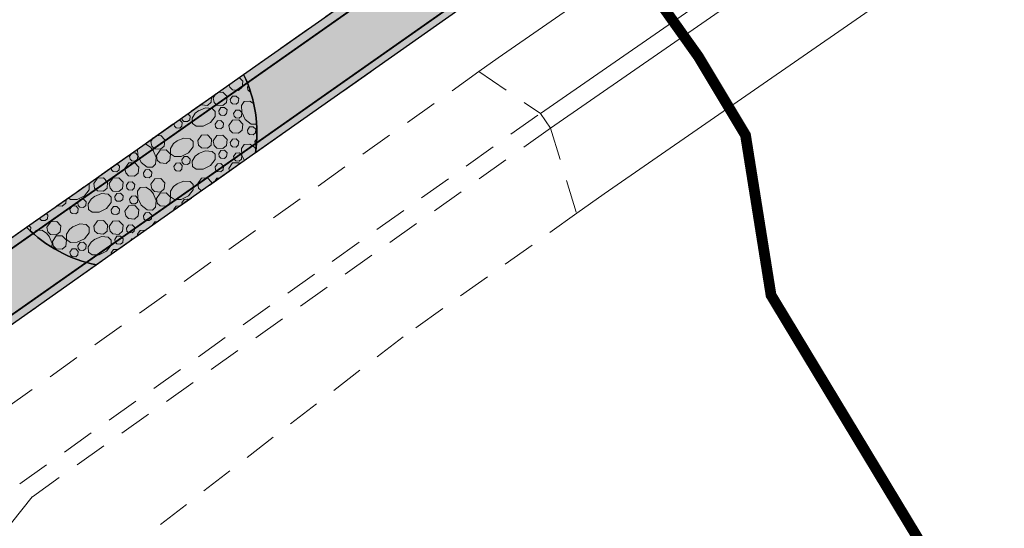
# Model space of a CAD drawing. Header units: metres. Extents: x 148316 to 148653, y 486436 to 486744.
# Tile 15 of 87: x 148425 to 148480, y 486558 to 486586. Entities that reach past the tile are written whole.
import ezdxf

# ---------------------------------------------------------------- set-up
doc = ezdxf.new("R2010")
doc.units = ezdxf.units.M
doc.header["$MEASUREMENT"] = 0
doc.linetypes.add('3-3 (0.10)', pattern=[6, -3, 3])
doc.linetypes.add('DGN Style 2', pattern=[3.0576, 1.83456, -1.22304])
for name, color, linetype, lineweight in [('BWR-nieuw-belijning-3-3 streep dik 100', 51, '3-3 (0.10)', 0), ('BWR-nieuw-raster-asfaltweg 60%', 253, 'Continuous', 30), ('BWR-nieuw-raster-betongranulaat 20%', 254, 'Continuous', 30), ('BWR-verw-situatie', 214, 'DGN Style 2', 13), ('N-WE-VW-MARKERING_LANGS_STREEP_DOORGETROKKEN_010-G', 7, 'Continuous', 13), ('TOP-L-topo objecten vlak', 7, 'Continuous', 0), ('WVB-alg-werkgrens', 6, 'Continuous', 53), ('WVB-pen-dik 013', 1, 'Continuous', 0)]:
    doc.layers.add(name, color=color, linetype=linetype, lineweight=lineweight)

msp = doc.modelspace()

# ---------------------------------------------------------------- hatches: boundary and pattern name
at = {"layer": 'BWR-nieuw-raster-asfaltweg 60%'}
for points in [[(148438.302, 486579.037, 0.150819), (148437.641, 486583.411), (148453.446, 486594.525), (148456.494, 486596.656), (148458.755, 486593.423), (148457.567, 486592.589), (148453.299, 486589.593)], [(148425.534, 486574.897, 0.151059), (148429.434, 486572.794), (148428.229, 486571.946), (148420.725, 486566.663), (148417.076, 486564.021), (148414.815, 486567.143), (148418.657, 486570.064), (148423.83, 486573.699)]]:
    msp.add_hatch(color=256, dxfattribs=at).paths.add_polyline_path(points)
at = {"layer": 'BWR-nieuw-raster-betongranulaat 20%', "extrusion": (0, 0, -1)}
msp.add_hatch(color=256, dxfattribs=at).paths.add_polyline_path([(-148437.641, 486583.411, 0.150819), (-148438.302, 486579.037), (-148429.434, 486572.794, 0.151059), (-148425.534, 486574.897), (-148428.292, 486576.837)])

# ---------------------------------------------------------------- linework, layer by layer
at = {"layer": 'BWR-nieuw-belijning-3-3 streep dik 100', "color": 7, "const_width": 0.1, "flags": 128}
msp.add_lwpolyline([(148458.529, 486593.745), (148418.323, 486565.527)], dxfattribs=at)
at = {"layer": 'BWR-nieuw-raster-asfaltweg 60%', "flags": 128}
for points in [[(148438.302, 486579.037, 0.150819), (148437.641, 486583.411), (148453.446, 486594.525), (148456.494, 486596.656), (148458.755, 486593.423), (148457.567, 486592.589), (148453.299, 486589.593)], [(148425.534, 486574.897, 0.151059), (148429.434, 486572.794), (148428.229, 486571.946), (148420.725, 486566.663), (148417.076, 486564.021), (148414.815, 486567.143), (148418.657, 486570.064), (148423.83, 486573.699)]]:
    msp.add_lwpolyline(points, format="xyb", close=True, dxfattribs=at)
at = {"layer": 'BWR-nieuw-raster-betongranulaat 20%', "flags": 128}
msp.add_lwpolyline([(148437.641, 486583.411, -0.150819), (148438.302, 486579.037), (148429.434, 486572.794, -0.151059), (148425.534, 486574.897), (148428.292, 486576.837)], format="xyb", close=True, dxfattribs=at)
at = {"layer": 'BWR-verw-situatie', "linetype": 'DGN Style 2'}
for p, q in [((148450.763, 486583.567), (148419.559, 486561.383)), ((148450.763, 486583.567), (148454.197, 486581.239)), ((148425.146, 486560.587), (148454.197, 486581.239)), ((148454.197, 486581.239), (148454.766, 486580.417)), ((148454.766, 486580.417), (148425.841, 486559.853)), ((148454.766, 486580.417), (148456.226, 486575.67)), ((148456.226, 486575.67), (148446.546, 486568.788)), ((148446.546, 486568.788), (148429.856, 486555.894)), ((148425.841, 486559.853), (148423.811, 486557.307))]:
    msp.add_line(p, q, dxfattribs=at)
at = {"layer": 'BWR-verw-situatie', "flags": 128}
for points in [[(148414.815, 486567.143), (148418.657, 486570.064), (148423.83, 486573.699), (148428.292, 486576.837), (148453.446, 486594.525), (148457.314, 486597.229)], [(148428.229, 486571.946), (148453.299, 486589.593), (148457.567, 486592.589), (148459.573, 486593.997)], [(148417.076, 486564.021), (148420.725, 486566.663), (148428.229, 486571.946)]]:
    msp.add_lwpolyline(points, dxfattribs=at)
at = {"layer": 'BWR-verw-situatie'}
for start, end in [(351.4482, 25.7547), (224.4756, 258.8359)]:
    msp.add_arc((148430.886, 486580.152), 7.5, start, end, dxfattribs=at)
at = {"layer": 'N-WE-VW-MARKERING_LANGS_STREEP_DOORGETROKKEN_010-G', "const_width": 0.1, "flags": 128}
msp.add_lwpolyline([(148415.755, 486567.417), (148457.599, 486596.822)], dxfattribs=at)
at = {"layer": 'TOP-L-topo objecten vlak', "color": 7, "linetype": 'Continuous', "lineweight": 0, "flags": 128}
for points in [[(148562.633, 486661.689), (148504.641, 486620.859), (148451.839, 486584.332), (148450.763, 486583.567)], [(148454.203, 486581.23), (148506.309, 486617.276), (148564.888, 486658.52)], [(148565.468, 486657.705), (148506.882, 486616.456), (148454.772, 486580.408)], [(148568.199, 486653.868), (148510.556, 486613.283), (148457.754, 486576.756), (148456.226, 486575.67)]]:
    msp.add_lwpolyline(points, dxfattribs=at)
at = {"layer": 'WVB-alg-werkgrens', "const_width": 0.6, "flags": 128}
msp.add_lwpolyline([(148481.942, 486546.496), (148467.069, 486571.104), (148465.646, 486580.023), (148463.023, 486584.396), (148459.628, 486589.156), (148467.816, 486596.834), (148463.424, 486603.18), (148478.017, 486613.277), (148497.467, 486632.243)], dxfattribs=at)
at = {"layer": 'WVB-pen-dik 013'}
for p, q in [((148437.849, 486582.701), (148437.895, 486582.765)), ((148435.942, 486582.109), (148436.096, 486582.325)), ((148432.469, 486579.681), (148432.603, 486579.869)), ((148438.272, 486579.681), (148438.36, 486579.804)), ((148431.272, 486578.844), (148431.397, 486579.02)), ((148436.85, 486578.015), (148436.819, 486578.174)), ((148433.764, 486575.842), (148433.754, 486575.894)), ((148434.209, 486576.155), (148434.189, 486576.259)), ((148430.264, 486573.378), (148430.247, 486573.466))]:
    msp.add_line(p, q, dxfattribs=at)
at = {"layer": 'WVB-pen-dik 013', "flags": 128}
for points in [[(148437.4, 486583.242), (148437.597, 486583.034), (148437.564, 486582.696), (148437.357, 486582.524), (148437.024, 486582.549), (148436.869, 486582.701), (148436.841, 486582.848)], [(148436.217, 486582.41), (148436.489, 486582.426), (148436.722, 486582.184), (148436.687, 486581.846), (148436.479, 486581.674), (148436.149, 486581.696), (148435.994, 486581.849), (148435.942, 486582.109)], [(148438.019, 486582.45), (148437.974, 486582.454), (148437.879, 486582.544), (148437.849, 486582.701)], [(148435.853, 486582.154), (148435.824, 486581.859), (148435.617, 486581.686), (148435.284, 486581.711), (148435.259, 486581.736)], [(148436.899, 486582.014), (148437.027, 486582.194), (148437.227, 486582.206), (148437.367, 486582.061), (148437.344, 486581.856), (148437.222, 486581.751), (148437.022, 486581.769), (148436.929, 486581.859), (148436.899, 486582.014)], [(148438.35, 486580.634), (148438.067, 486580.639), (148437.734, 486580.901), (148437.532, 486581.304), (148437.527, 486581.681), (148437.679, 486581.896), (148437.979, 486581.914), (148438.185, 486581.783)], [(148435.124, 486581.391), (148435.519, 486581.549), (148435.879, 486581.516), (148436.052, 486581.351), (148436.044, 486581.061), (148435.784, 486580.726), (148435.382, 486580.526), (148435.002, 486580.521), (148434.787, 486580.671), (148434.769, 486580.976), (148434.944, 486581.244), (148435.142, 486581.401)], [(148436.249, 486581.384), (148436.374, 486581.566), (148436.577, 486581.576), (148436.717, 486581.431), (148436.694, 486581.226), (148436.569, 486581.124), (148436.372, 486581.139), (148436.277, 486581.229), (148436.249, 486581.384)], [(148437.074, 486581.236), (148437.202, 486581.416), (148437.402, 486581.426), (148437.542, 486581.281), (148437.522, 486581.079), (148437.397, 486580.974), (148437.199, 486580.989), (148437.104, 486581.079), (148437.074, 486581.236)], [(148434.024, 486580.868), (148434.082, 486580.871), (148434.219, 486580.724), (148434.199, 486580.521), (148434.077, 486580.416), (148433.877, 486580.434), (148433.784, 486580.524), (148433.755, 486580.678)], [(148434.528, 486581.222), (148434.657, 486581.089), (148434.634, 486580.884), (148434.509, 486580.781), (148434.312, 486580.796), (148434.219, 486580.886), (148434.199, 486580.991)], [(148436.049, 486580.644), (148436.177, 486580.824), (148436.377, 486580.836), (148436.517, 486580.691), (148436.494, 486580.486), (148436.372, 486580.381), (148436.172, 486580.399), (148436.079, 486580.489), (148436.049, 486580.644)], [(148436.819, 486580.566), (148437.029, 486580.866), (148437.367, 486580.884), (148437.597, 486580.641), (148437.564, 486580.304), (148437.357, 486580.131), (148437.024, 486580.156), (148436.869, 486580.309), (148436.819, 486580.566)], [(148437.849, 486580.309), (148437.977, 486580.489), (148438.177, 486580.499), (148438.317, 486580.354), (148438.297, 486580.151), (148438.172, 486580.046), (148437.974, 486580.061), (148437.879, 486580.151), (148437.849, 486580.309)], [(148432.767, 486579.984), (148433.017, 486579.999), (148433.249, 486579.756), (148433.214, 486579.419), (148433.007, 486579.246), (148432.677, 486579.269), (148432.522, 486579.421), (148432.469, 486579.681)], [(148433.907, 486579.704), (148434.299, 486579.861), (148434.662, 486579.829), (148434.832, 486579.664), (148434.827, 486579.371), (148434.564, 486579.039), (148434.162, 486578.839), (148433.784, 486578.831), (148433.569, 486578.984), (148433.552, 486579.286), (148433.724, 486579.556), (148433.924, 486579.714)], [(148435.079, 486579.729), (148435.289, 486580.029), (148435.627, 486580.046), (148435.857, 486579.804), (148435.824, 486579.466), (148435.617, 486579.294), (148435.284, 486579.319), (148435.129, 486579.471), (148435.079, 486579.729)], [(148435.942, 486579.716), (148436.154, 486580.014), (148436.489, 486580.034), (148436.722, 486579.791), (148436.687, 486579.454), (148436.479, 486579.281), (148436.149, 486579.304), (148435.994, 486579.456), (148435.942, 486579.716)], [(148436.899, 486579.621), (148437.027, 486579.801), (148437.227, 486579.814), (148437.367, 486579.669), (148437.344, 486579.464), (148437.222, 486579.359), (148437.022, 486579.376), (148436.929, 486579.466), (148436.899, 486579.621)], [(148438.331, 486579.415), (148438.324, 486579.421), (148438.272, 486579.681)], [(148432.594, 486579.166), (148432.752, 486578.774), (148432.717, 486578.411), (148432.557, 486578.241), (148432.264, 486578.246), (148431.932, 486578.509), (148431.729, 486578.911), (148431.725, 486579.251)], [(148432.103, 486579.517), (148432.177, 486579.521), (148432.447, 486579.349), (148432.604, 486579.149)], [(148432.774, 486578.889), (148432.984, 486579.189), (148433.319, 486579.206), (148433.552, 486578.964), (148433.519, 486578.626), (148433.312, 486578.454), (148432.979, 486578.479), (148432.824, 486578.631), (148432.774, 486578.889)], [(148435.124, 486578.999), (148435.519, 486579.156), (148435.879, 486579.124), (148436.052, 486578.959), (148436.044, 486578.669), (148435.784, 486578.334), (148435.382, 486578.134), (148435.002, 486578.129), (148434.787, 486578.279), (148434.769, 486578.584), (148434.944, 486578.851), (148435.142, 486579.009)], [(148436.249, 486578.991), (148436.374, 486579.174), (148436.577, 486579.184), (148436.717, 486579.039), (148436.694, 486578.834), (148436.569, 486578.731), (148436.372, 486578.746), (148436.277, 486578.836), (148436.249, 486578.991)], [(148437.687, 486578.603), (148437.532, 486578.911), (148437.527, 486579.289), (148437.679, 486579.504), (148437.979, 486579.521), (148438.249, 486579.349), (148438.319, 486579.26)], [(148431.402, 486579.024), (148431.599, 486579.034), (148431.739, 486578.889), (148431.719, 486578.686), (148431.594, 486578.581), (148431.397, 486578.596), (148431.302, 486578.686), (148431.272, 486578.844)], [(148434.189, 486578.651), (148434.317, 486578.829), (148434.517, 486578.841), (148434.657, 486578.696), (148434.634, 486578.491), (148434.509, 486578.389), (148434.312, 486578.404), (148434.219, 486578.494), (148434.189, 486578.651)], [(148437.074, 486578.844), (148437.202, 486579.024), (148437.402, 486579.034), (148437.542, 486578.889), (148437.522, 486578.686), (148437.397, 486578.581), (148437.199, 486578.596), (148437.104, 486578.686), (148437.074, 486578.844)], [(148430.575, 486578.443), (148430.714, 486578.299), (148430.692, 486578.094), (148430.569, 486577.989), (148430.369, 486578.006), (148430.277, 486578.096), (148430.254, 486578.216)], [(148431.017, 486578.174), (148431.227, 486578.474), (148431.564, 486578.491), (148431.794, 486578.249), (148431.762, 486577.911), (148431.554, 486577.739), (148431.222, 486577.764), (148431.067, 486577.916), (148431.017, 486578.174)], [(148432.047, 486577.916), (148432.174, 486578.096), (148432.374, 486578.106), (148432.514, 486577.961), (148432.494, 486577.759), (148432.369, 486577.654), (148432.172, 486577.669), (148432.077, 486577.759), (148432.047, 486577.916)], [(148433.754, 486578.286), (148433.882, 486578.466), (148434.082, 486578.479), (148434.219, 486578.331), (148434.199, 486578.129), (148434.077, 486578.024), (148433.877, 486578.041), (148433.784, 486578.131), (148433.754, 486578.286)], [(148436.049, 486578.251), (148436.177, 486578.431), (148436.377, 486578.444), (148436.517, 486578.299), (148436.494, 486578.094), (148436.372, 486577.989), (148436.172, 486578.006), (148436.079, 486578.096), (148436.049, 486578.251)], [(148436.819, 486578.174), (148437.029, 486578.474), (148437.367, 486578.491), (148437.431, 486578.424)], [(148429.277, 486577.336), (148429.487, 486577.636), (148429.824, 486577.654), (148430.054, 486577.411), (148430.022, 486577.074), (148429.814, 486576.901), (148429.482, 486576.926), (148429.327, 486577.079), (148429.277, 486577.336)], [(148430.139, 486577.324), (148430.352, 486577.621), (148430.687, 486577.641), (148430.919, 486577.399), (148430.884, 486577.061), (148430.677, 486576.889), (148430.347, 486576.911), (148430.192, 486577.064), (148430.139, 486577.324)], [(148432.469, 486577.289), (148432.682, 486577.586), (148433.017, 486577.606), (148433.249, 486577.364), (148433.214, 486577.026), (148433.007, 486576.854), (148432.677, 486576.876), (148432.522, 486577.029), (148432.469, 486577.289)], [(148435.079, 486577.336), (148435.289, 486577.636), (148435.627, 486577.654), (148435.857, 486577.411), (148435.847, 486577.308)], [(148436.016, 486577.427), (148436.154, 486577.621), (148436.304, 486577.63)], [(148428.979, 486577.32), (148429.029, 486577.271), (148429.024, 486576.979), (148428.762, 486576.646), (148428.359, 486576.446), (148427.982, 486576.439), (148427.854, 486576.529)], [(148431.097, 486577.229), (148431.224, 486577.409), (148431.424, 486577.421), (148431.564, 486577.276), (148431.542, 486577.071), (148431.419, 486576.966), (148431.219, 486576.984), (148431.127, 486577.074), (148431.097, 486577.229)], [(148432.594, 486576.774), (148432.752, 486576.381), (148432.717, 486576.019), (148432.557, 486575.849), (148432.264, 486575.854), (148431.932, 486576.116), (148431.729, 486576.519), (148431.724, 486576.896), (148431.877, 486577.111), (148432.177, 486577.129), (148432.447, 486576.956), (148432.604, 486576.756)], [(148433.907, 486577.311), (148434.299, 486577.469), (148434.662, 486577.436), (148434.832, 486577.271), (148434.827, 486576.979), (148434.564, 486576.646), (148434.162, 486576.446), (148433.784, 486576.439), (148433.569, 486576.591), (148433.552, 486576.894), (148433.724, 486577.164), (148433.924, 486577.321)], [(148435.302, 486576.925), (148435.284, 486576.926), (148435.129, 486577.079), (148435.079, 486577.336)], [(148427.737, 486576.447), (148427.717, 486576.234), (148427.509, 486576.061), (148427.22, 486576.083)], [(148428.387, 486576.259), (148428.514, 486576.436), (148428.714, 486576.449), (148428.854, 486576.304), (148428.832, 486576.099), (148428.707, 486575.996), (148428.509, 486576.011), (148428.417, 486576.101), (148428.387, 486576.259)], [(148429.322, 486576.606), (148429.717, 486576.764), (148430.077, 486576.731), (148430.249, 486576.566), (148430.242, 486576.276), (148429.982, 486575.941), (148429.579, 486575.741), (148429.199, 486575.736), (148428.984, 486575.886), (148428.967, 486576.191), (148429.142, 486576.459), (148429.339, 486576.616)], [(148430.447, 486576.599), (148430.572, 486576.781), (148430.774, 486576.791), (148430.914, 486576.646), (148430.892, 486576.441), (148430.767, 486576.339), (148430.569, 486576.354), (148430.474, 486576.444), (148430.447, 486576.599)], [(148431.272, 486576.451), (148431.399, 486576.631), (148431.599, 486576.641), (148431.739, 486576.496), (148431.719, 486576.294), (148431.594, 486576.189), (148431.397, 486576.204), (148431.302, 486576.294), (148431.272, 486576.451)], [(148432.774, 486576.496), (148432.984, 486576.796), (148433.319, 486576.814), (148433.552, 486576.571), (148433.519, 486576.234), (148433.312, 486576.061), (148432.979, 486576.086), (148432.824, 486576.239), (148432.774, 486576.496)], [(148434.189, 486576.259), (148434.317, 486576.436), (148434.517, 486576.449), (148434.561, 486576.403)], [(148427.952, 486575.894), (148428.079, 486576.074), (148428.279, 486576.086), (148428.417, 486575.939), (148428.397, 486575.736), (148428.274, 486575.631), (148428.074, 486575.649), (148427.982, 486575.739), (148427.952, 486575.894)], [(148430.247, 486575.859), (148430.374, 486576.039), (148430.574, 486576.051), (148430.714, 486575.906), (148430.692, 486575.701), (148430.569, 486575.596), (148430.369, 486575.614), (148430.277, 486575.704), (148430.247, 486575.859)], [(148431.017, 486575.781), (148431.227, 486576.081), (148431.564, 486576.099), (148431.794, 486575.856), (148431.762, 486575.519), (148431.554, 486575.346), (148431.222, 486575.371), (148431.067, 486575.524), (148431.017, 486575.781)], [(148433.754, 486575.894), (148433.882, 486576.074), (148434.082, 486576.086), (148434.093, 486576.074)], [(148426.622, 486575.662), (148426.712, 486575.569), (148426.692, 486575.366), (148426.567, 486575.261), (148426.369, 486575.276), (148426.274, 486575.366), (148426.266, 486575.412)], [(148432.047, 486575.524), (148432.174, 486575.704), (148432.374, 486575.714), (148432.514, 486575.569), (148432.494, 486575.366), (148432.369, 486575.261), (148432.172, 486575.276), (148432.077, 486575.366), (148432.047, 486575.524)], [(148425.662, 486574.987), (148425.762, 486574.884), (148425.743, 486574.714)], [(148425.945, 486574.537), (148426.074, 486574.719), (148426.374, 486574.736), (148426.644, 486574.564), (148426.802, 486574.364)], [(148426.667, 486574.896), (148426.879, 486575.194), (148427.214, 486575.214), (148427.447, 486574.971), (148427.412, 486574.634), (148427.204, 486574.461), (148426.874, 486574.484), (148426.719, 486574.636), (148426.667, 486574.896)], [(148428.104, 486574.919), (148428.497, 486575.076), (148428.859, 486575.044), (148429.029, 486574.879), (148429.024, 486574.586), (148428.762, 486574.254), (148428.359, 486574.054), (148427.982, 486574.046), (148427.767, 486574.199), (148427.749, 486574.501), (148427.922, 486574.771), (148428.122, 486574.929)], [(148429.277, 486574.944), (148429.487, 486575.244), (148429.824, 486575.261), (148430.054, 486575.019), (148430.022, 486574.681), (148429.814, 486574.509), (148429.482, 486574.534), (148429.327, 486574.686), (148429.277, 486574.944)], [(148430.139, 486574.931), (148430.352, 486575.229), (148430.687, 486575.249), (148430.919, 486575.006), (148430.884, 486574.669), (148430.677, 486574.496), (148430.347, 486574.519), (148430.192, 486574.671), (148430.139, 486574.931)], [(148431.097, 486574.836), (148431.224, 486575.016), (148431.424, 486575.029), (148431.564, 486574.884), (148431.542, 486574.679), (148431.419, 486574.574), (148431.219, 486574.591), (148431.127, 486574.681), (148431.097, 486574.836)], [(148431.726, 486574.407), (148431.724, 486574.504), (148431.877, 486574.719), (148432.177, 486574.736), (148432.185, 486574.731)], [(148432.519, 486574.966), (148432.682, 486575.194), (148432.858, 486575.204)], [(148426.792, 486574.381), (148426.949, 486573.989), (148426.931, 486573.803)], [(148426.972, 486574.104), (148427.182, 486574.404), (148427.517, 486574.421), (148427.749, 486574.179), (148427.717, 486573.841), (148427.509, 486573.669), (148427.177, 486573.694), (148427.022, 486573.846), (148426.972, 486574.104)], [(148429.322, 486574.214), (148429.717, 486574.371), (148430.077, 486574.339), (148430.249, 486574.174), (148430.242, 486573.884), (148429.982, 486573.549), (148429.579, 486573.349), (148429.199, 486573.344), (148428.984, 486573.494), (148428.967, 486573.799), (148429.142, 486574.066), (148429.339, 486574.224)], [(148430.447, 486574.206), (148430.572, 486574.389), (148430.774, 486574.399), (148430.914, 486574.254), (148430.892, 486574.049), (148430.767, 486573.946), (148430.569, 486573.961), (148430.474, 486574.051), (148430.447, 486574.206)], [(148431.313, 486574.117), (148431.399, 486574.239), (148431.493, 486574.244)], [(148427.952, 486573.501), (148428.079, 486573.681), (148428.279, 486573.694), (148428.417, 486573.546), (148428.397, 486573.344), (148428.274, 486573.239), (148428.074, 486573.256), (148427.982, 486573.346), (148427.952, 486573.501)], [(148428.387, 486573.866), (148428.514, 486574.044), (148428.714, 486574.056), (148428.854, 486573.911), (148428.832, 486573.706), (148428.707, 486573.604), (148428.509, 486573.619), (148428.417, 486573.709), (148428.387, 486573.866)], [(148430.247, 486573.466), (148430.374, 486573.646), (148430.574, 486573.659), (148430.61, 486573.622)], [(148429.459, 486572.812), (148429.487, 486572.851), (148429.517, 486572.853)]]:
    msp.add_lwpolyline(points, dxfattribs=at)

doc.saveas('drawing.dxf')
